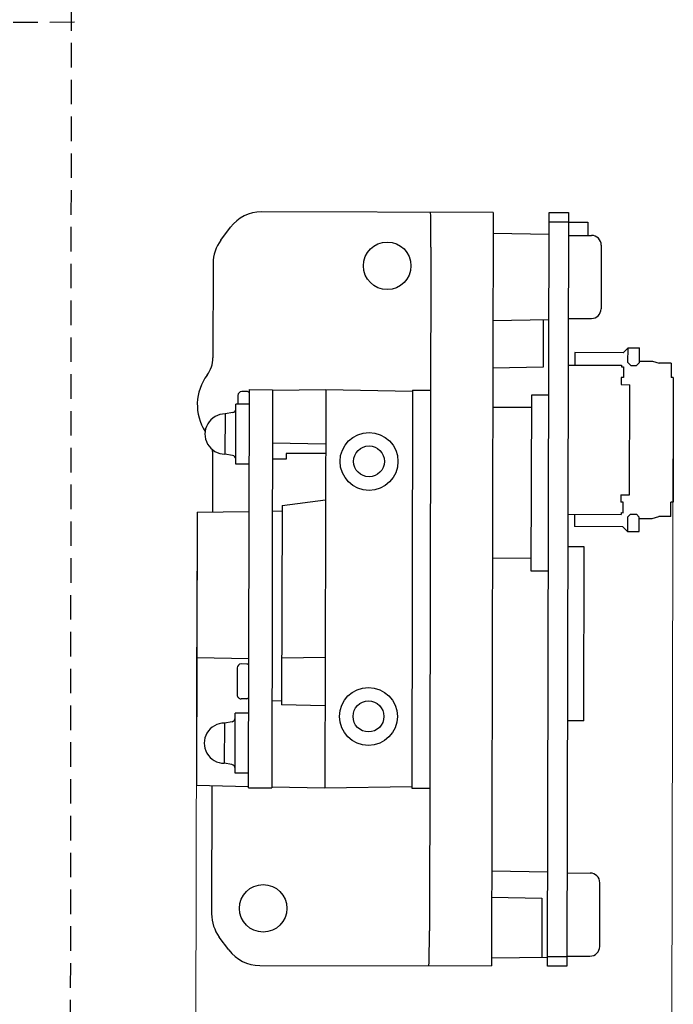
# Model space of a CAD drawing. Header units: millimetres. Extents: x 2329 to 5782, y 1296 to 2780.
# Tile 15 of 123: x 3061 to 3162, y 1748 to 1901. Entities that reach past the tile are written whole.
import ezdxf

# ---------------------------------------------------------------- set-up
doc = ezdxf.new("R2010")
doc.units = ezdxf.units.MM
doc.header["$LTSCALE"] = 0.3
doc.linetypes.add('DASHED', pattern=[19.05, 12.7, -6.35])
doc.layers.add('00-轮廓线', color=7, linetype='Continuous', lineweight=30)
doc.layers.add('20_ALL_FEATURES', color=7, linetype='Continuous')
doc.layers.add('51__DRAFT_DIMS', color=7, linetype='Continuous')
doc.styles.add('尺寸值样式', font='兰亭黑 GBK.TTF', dxfattribs={"height": 4})
doc.dimstyles.new('DE（31)', dxfattribs={"dimscale": 0, "dimtxt": 3, "dimasz": 3, "dimexe": 2.5, "dimexo": 0, "dimtad": 1, "dimtoh": 1, "dimdec": 3, "dimlfac": 0.333333, "dimdsep": 46, "dimtxsty": '尺寸值样式', "dimblk": '_FILLED', "dimcen": 0, "dimclrd": 8, "dimclre": 8, "dimclrt": 7, "dimadec": 0, "dimazin": 0, "dimtp": 0.001, "dimtm": 0.001, "dimtfac": 1, "dimtdec": 3, "dimtmove": 0, "dimatfit": 3, "dimldrblk": '_FILLED', "dimfxl": 1, "dimtolj": 1, "dimlwd": 15, "dimlwe": 15, "dimarcsym": 0})

# ---------------------------------------------------------------- blocks, each defined once
blk = doc.blocks.new('_FILLED')
at = {"color": 0, "linetype": 'ByBlock'}
blk.add_solid([(0, 0), (-1, 0.167), (-1, -0.167)], dxfattribs=at)
blk = doc.blocks.new('*D141')
at = {"layer": '51__DRAFT_DIMS', "color": 8, "lineweight": 15}
for p, q in [((3162.19, 1845.55), (3161.95, 1736.17)), ((3088.17, 1815.48), (3088, 1736.33)), ((3091.01, 1738.83), (3158.96, 1738.68))]:
    blk.add_line(p, q, dxfattribs=at)
at = {"layer": 'Defpoints', "color": 0}
for p in [(3162.19, 1845.55), (3088.17, 1815.48), (3161.96, 1738.67)]:
    blk.add_point(p, dxfattribs=at)
at = {"layer": '51__DRAFT_DIMS', "color": 8, "linetype": 'ByBlock', "lineweight": 15, "xscale": 3, "yscale": 3, "zscale": 3}
for p, rotation in [((3088.01, 1738.83), 179.8746548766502), ((3161.96, 1738.67), 359.8746548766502)]:
    blk.add_blockref('_FILLED', p, dxfattribs=dict(at, rotation=rotation))
at = {"layer": '51__DRAFT_DIMS', "color": 7, "insert": (3122.44, 1743.65), "char_height": 4, "attachment_point": 2, "rotation": 359.8747, "style": '尺寸值样式'}
blk.add_mtext('\\A1;24.7{}{{\\H0.7x;}{}}', dxfattribs=at)

msp = doc.modelspace()

# ---------------------------------------------------------------- linework, layer by layer
at = {"layer": '00-轮廓线', "linetype": 'DASHED'}
for p, q in [((3069.10102, 2428.98334), (3068.13528, 1338.08001)), ((2762.44939, 1898.76386), (3069.41371, 1900.76145))]:
    msp.add_line(p, q, dxfattribs=at)
at = {"layer": '20_ALL_FEATURES', "color": 7, "lineweight": 30}
for p, q in [((3134.19576, 1871.17448), (3098.19585, 1871.25323)), ((3134.19576, 1871.17448), (3133.9398, 1754.17476)), ((3142.63978, 1754.15572), (3142.89574, 1871.15544)), ((3142.89574, 1871.15544), (3145.89573, 1871.14888)), ((3145.89573, 1871.14888), (3145.63977, 1754.14916)), ((3091.88624, 1866.86703), (3093.39061, 1868.86374)), ((3145.89245, 1869.64889), (3142.89246, 1869.65545)), ((3145.89245, 1869.64889), (3148.89244, 1869.64225)), ((3148.89244, 1869.64225), (3148.88798, 1867.60233)), ((3134.18871, 1867.95095), (3142.88835, 1867.78006)), ((3145.88799, 1867.60889), (3149.48798, 1867.60101)), ((3124.52887, 1865.77854), (3124.29661, 1759.61294)), ((3150.98469, 1866.09774), (3150.96304, 1856.19776)), ((3090.67836, 1863.26966), (3090.64626, 1848.59426)), ((3134.1591, 1854.41805), (3142.85941, 1854.55087)), ((3141.95938, 1854.53713), (3141.94317, 1847.12715)), ((3145.85977, 1854.70892), (3149.45976, 1854.70105)), ((3155.15156, 1850.12917), (3154.40217, 1849.38305)), ((3155.14664, 1847.87985), (3155.15156, 1850.12917)), ((3155.15156, 1850.12917), (3156.94977, 1850.12524)), ((3156.94484, 1847.87592), (3156.94977, 1850.12524)), ((3146.89753, 1849.39947), (3146.89329, 1847.46223)), ((3154.40217, 1849.38305), (3146.89753, 1849.39947)), ((3141.94317, 1847.12715), (3134.14289, 1847.00807)), ((3145.84392, 1847.46453), (3154.12562, 1847.44641)), ((3154.12562, 1847.44641), (3154.12509, 1847.20623)), ((3154.12509, 1847.20623), (3154.43915, 1847.20554)), ((3154.45277, 1847.20551), (3154.44918, 1845.56569)), ((3155.59566, 1847.42887), (3155.14664, 1847.87985)), ((3155.59566, 1847.42887), (3156.49386, 1847.4269)), ((3156.94484, 1847.87592), (3156.49386, 1847.4269)), ((3156.94534, 1848.10024), (3158.97504, 1848.0958)), ((3158.97504, 1848.0958), (3160.0071, 1847.79348)), ((3161.85048, 1847.78945), (3160.0071, 1847.79348)), ((3161.85048, 1847.78945), (3161.84558, 1845.54951)), ((3154.07765, 1845.5665), (3154.07517, 1844.43151)), ((3154.44918, 1845.56569), (3154.07765, 1845.5665)), ((3162.18977, 1845.54876), (3161.84558, 1845.54951)), ((3162.18977, 1845.54876), (3162.14739, 1826.17882)), ((3154.07517, 1844.43151), (3155.4373, 1844.42853)), ((3155.39989, 1827.32857), (3155.4373, 1844.42853)), ((3094.53351, 1842.76118), (3094.53055, 1841.41118)), ((3096.03481, 1843.35789), (3095.13482, 1843.35986)), ((3096.20027, 1781.85739), (3096.33547, 1843.65724)), ((3096.33547, 1843.65724), (3099.93546, 1843.64936)), ((3099.93546, 1843.64936), (3099.80026, 1781.84951)), ((3108.18544, 1843.63131), (3099.93515, 1843.50536)), ((3108.18544, 1843.63131), (3108.05024, 1781.83146)), ((3121.68489, 1843.36614), (3108.18544, 1843.63131)), ((3121.68541, 1843.60178), (3121.55021, 1781.80193)), ((3121.68541, 1843.60178), (3124.48034, 1843.59567)), ((3140.13372, 1842.81142), (3140.074, 1815.51148)), ((3142.83372, 1842.80551), (3140.13372, 1842.81142)), ((3094.21021, 1832.11186), (3094.23055, 1841.41184)), ((3096.18055, 1841.40757), (3094.23055, 1841.41184)), ((3140.12946, 1840.86142), (3134.12947, 1840.87455)), ((3092.5427, 1839.88103), (3092.52907, 1833.65004)), ((3093.73184, 1840.08802), (3092.5427, 1839.88103)), ((3099.9174, 1835.39376), (3108.16711, 1835.25265)), ((3090.61441, 1834.03517), (3090.59389, 1824.65705)), ((3093.7173, 1833.43784), (3092.52907, 1833.65004)), ((3102.0138, 1833.74479), (3102.01183, 1832.84479)), ((3108.16378, 1833.73134), (3102.0138, 1833.74479)), ((3096.1602, 1832.10759), (3094.21021, 1832.11186)), ((3102.01183, 1832.84479), (3099.91183, 1832.84939)), ((3154.03776, 1827.33155), (3154.03528, 1826.19656)), ((3154.03776, 1827.33155), (3155.39989, 1827.32857)), ((3101.39615, 1825.67823), (3101.32841, 1794.71405)), ((3101.39615, 1825.6783), (3108.14803, 1826.53147)), ((3154.4068, 1826.19575), (3154.03528, 1826.19656)), ((3154.03528, 1826.19656), (3154.03528, 1826.19656)), ((3154.40322, 1824.55593), (3154.4068, 1826.19575)), ((3161.7983, 1823.93963), (3161.8032, 1826.17957)), ((3162.14739, 1826.17882), (3161.8032, 1826.17957)), ((3088.1938, 1824.62002), (3088.10105, 1782.22333)), ((3088.1938, 1824.62041), (3096.29409, 1824.74408)), ((3099.89422, 1824.79904), (3101.39428, 1824.82194)), ((3145.79325, 1824.30458), (3154.07495, 1824.28647)), ((3146.84262, 1824.30229), (3146.83845, 1822.39505)), ((3154.07554, 1824.55664), (3154.07495, 1824.28647)), ((3154.07554, 1824.55664), (3154.3896, 1824.55596)), ((3155.09414, 1823.87856), (3155.08922, 1821.62924)), ((3155.54512, 1824.32758), (3155.09414, 1823.87856)), ((3155.54512, 1824.32758), (3156.44332, 1824.32561)), ((3156.89234, 1823.87463), (3156.44332, 1824.32561)), ((3156.88742, 1821.62531), (3156.89234, 1823.87463)), ((3158.92155, 1823.64586), (3159.95492, 1823.94366)), ((3161.7983, 1823.93963), (3159.95492, 1823.94366)), ((3154.3431, 1822.37863), (3146.83845, 1822.39505)), ((3155.08922, 1821.62924), (3154.3431, 1822.37863)), ((3156.89185, 1823.6503), (3158.92155, 1823.64586)), ((3155.08922, 1821.62924), (3156.88742, 1821.62531)), ((3148.33218, 1819.24112), (3145.78219, 1819.2467)), ((3148.27311, 1792.24118), (3148.33218, 1819.24112)), ((3140.07827, 1817.46148), (3134.07828, 1817.47461)), ((3140.074, 1815.51148), (3142.77399, 1815.50558)), ((3088.14448, 1802.07474), (3096.24415, 1801.91564)), ((3095.94228, 1801.058), (3095.04228, 1801.05997)), ((3108.09454, 1802.08141), (3101.3443, 1801.97836)), ((3094.44097, 1800.46128), (3094.43178, 1796.26129)), ((3095.93046, 1795.65801), (3095.03046, 1795.65998)), ((3099.82985, 1795.37566), (3101.32979, 1795.3462)), ((3094.1052, 1784.11197), (3094.12554, 1793.41195)), ((3096.07554, 1793.40769), (3094.12554, 1793.41195)), ((3108.07814, 1794.58143), (3101.32841, 1794.71402)), ((3092.43769, 1791.88114), (3092.42406, 1785.65016)), ((3093.62684, 1792.08814), (3092.43769, 1791.88114)), ((3148.27311, 1792.24118), (3145.72312, 1792.24676)), ((3093.61229, 1785.43796), (3092.42406, 1785.65016)), ((3096.05519, 1784.10771), (3094.1052, 1784.11197)), ((3088.10105, 1782.22333), (3096.20072, 1782.06423)), ((3090.50096, 1782.17619), (3090.45741, 1762.2699)), ((3096.20027, 1781.85739), (3099.80026, 1781.84951)), ((3099.80309, 1781.99346), (3108.05024, 1781.83146)), ((3108.05024, 1781.83146), (3121.55073, 1782.03757)), ((3121.55021, 1781.80193), (3124.34514, 1781.79581)), ((3133.97213, 1768.95119), (3142.67177, 1768.7803)), ((3145.67141, 1768.60913), (3149.2714, 1768.60125)), ((3150.74646, 1757.198), (3150.76811, 1767.09797)), ((3133.96314, 1764.8412), (3141.76282, 1764.68799)), ((3141.76282, 1764.68799), (3141.7428, 1755.53737)), ((3093.14515, 1756.66401), (3091.64953, 1758.66729)), ((3133.94252, 1755.41829), (3142.64283, 1755.55111)), ((3142.64306, 1755.65572), (3145.64305, 1755.64916)), ((3145.64319, 1755.70916), (3149.24318, 1755.70128)), ((3097.93989, 1754.25351), (3133.9398, 1754.17476)), ((3145.63977, 1754.14916), (3142.63978, 1754.15572))]:
    msp.add_line(p, q, dxfattribs=at)
for centre, radius in [((3117.73759, 1862.88546), 3.69), ((3114.91114, 1832.51657), 4.5), ((3114.91114, 1832.51657), 2.4), ((3114.82451, 1792.91667), 4.5), ((3114.82451, 1792.91667), 2.4), ((3098.46928, 1763.11738), 3.69)]:
    msp.add_circle(centre, radius, dxfattribs=at)
for centre, radius, start, end in [((3098.18272, 1865.25325), 6, 89.8746549, 143.0047572), ((3096.67835, 1863.25653), 6, 143.0047572, 179.8746549), ((3149.4847, 1866.10102), 1.5, 359.8746549, 89.8746549), ((3149.46304, 1856.20104), 1.5, 269.8746549, 359.8746549), ((3086.14627, 1848.6041), 4.5, 323.3808883, 359.8746549), ((3095.97032, 1841.30303), 7.74, 143.3808883, 212.5141176), ((3095.1335, 1842.75987), 0.6, 89.8746549, 179.8746549), ((3096.03416, 1843.0579), 0.3, 359.8746549, 89.8746549), ((3093.62895, 1840.67913), 0.6, 279.8746549, 359.8746549), ((3092.53588, 1836.76553), 3.1155, 89.8746549, 269.8746549), ((3086.11442, 1834.04501), 4.5, 359.8746549, 3.5116341), ((3093.61182, 1832.84719), 0.6, 359.8746549, 79.8746549), ((3095.04097, 1800.45997), 0.6, 89.8746549, 179.8746549), ((3095.94162, 1800.758), 0.3, 359.8746549, 89.8746549), ((3095.03178, 1796.25998), 0.6, 179.8746549, 269.8746549), ((3095.93112, 1795.95801), 0.3, 269.8746549, 359.8746549), ((3092.43088, 1788.76565), 3.1155, 89.8746549, 269.8746549), ((3093.52394, 1792.67925), 0.6, 279.8746549, 359.8746549), ((3093.50681, 1784.8473), 0.6, 359.8746549, 79.8746549), ((3149.26812, 1767.10125), 1.5, 359.8746549, 89.8746549), ((3096.45739, 1762.25678), 6, 179.8746549, 216.7445525), ((3097.95301, 1760.2535), 6, 216.7445525, 269.8746549), ((3149.24646, 1757.20128), 1.5, 269.8746549, 359.8746549)]:
    msp.add_arc(centre, radius, start, end, dxfattribs=at)
for centre, start_param, end_param in [((3124.45032, 1865.77871), 1.570796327, 3.124139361), ((3124.21807, 1759.61311), 0.017453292, 1.570796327)]:
    msp.add_ellipse(centre, major_axis=(-0.01185, -5.41706), ratio=0.014500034, start_param=start_param, end_param=end_param, dxfattribs=at)

# ---------------------------------------------------------------- dimensions: what is measured, and where the dimension line sits
at = {"layer": '51__DRAFT_DIMS', "color": 4}
dim = msp.add_linear_dim(base=(3161.95595, 1738.67119), p1=(3088.1738, 1815.47803), p2=(3162.18977, 1845.54876), angle=359.8746549, text='<>{}{{\\H0.7x;}{}}', dimstyle='DE（31)', override={"dimscale": 1, "dimdec": 1, "dimlfac": 0.333333, "dimpost": '<>', "dimtxsty": '尺寸值样式'}, dxfattribs=at)
dim.commit()
dim.dimension.update_dxf_attribs({"geometry": '*D141', "text_midpoint": (3122.4254, 1738.75767), "dimtype": 160})

doc.saveas('drawing.dxf')
